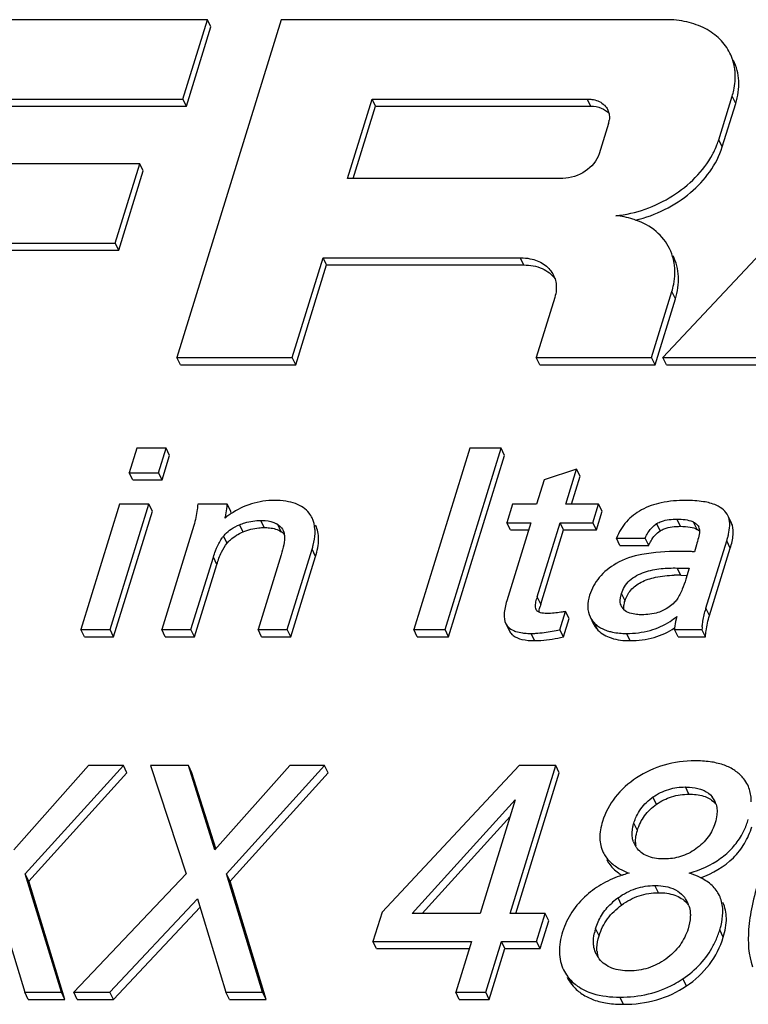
# Model space of a CAD drawing. Header units: millimetres. Extents: x 0 to 594, y 0 to 420.
# Tile 48 of 104: x 199 to 204.67, y 148.47 to 156.12. Entities that reach past the tile are written whole.
import ezdxf

# ---------------------------------------------------------------- set-up
doc = ezdxf.new("R2010")
doc.units = ezdxf.units.MM
doc.header["$LTSCALE"] = 32.67
doc.layers.get('0').update_dxf_attribs({"linetype": 'CONTINUOUS'})

msp = doc.modelspace()

# ---------------------------------------------------------------- linework, layer by layer
at = {"color": 7, "linetype": 'CONTINUOUS'}
for p, q in [((200.45639, 156.12432), (197.55787, 156.12432)), ((201.03127, 156.12432), (200.21968, 153.49801)), ((200.26581, 155.50759), (200.45639, 156.12432)), ((200.48385, 156.06838), (200.45639, 156.12432)), ((204.02431, 156.12432), (201.03127, 156.12432)), ((206.45964, 156.12432), (204.00114, 153.49801)), ((200.29326, 155.45165), (200.48385, 156.06838)), ((197.9008, 155.50759), (200.26581, 155.50759)), ((200.29326, 155.45165), (200.26581, 155.50759)), ((201.54737, 154.89086), (201.73795, 155.50759)), ((201.7654, 155.45165), (201.73795, 155.50759)), ((201.73795, 155.50759), (203.41212, 155.50759)), ((204.4355, 155.19143), (204.53995, 155.52945)), ((197.92825, 155.45165), (200.29326, 155.45165)), ((201.59211, 154.89086), (201.7654, 155.45165)), ((201.7654, 155.45165), (203.43957, 155.45165)), ((204.46295, 155.13549), (204.56741, 155.4735)), ((203.57712, 155.31724), (203.50418, 155.08121)), ((199.93087, 155.00443), (197.74531, 155.00443)), ((199.74029, 154.3877), (199.93087, 155.00443)), ((199.76774, 154.33175), (199.95833, 154.94848)), ((199.95833, 154.94848), (199.93087, 155.00443)), ((203.22154, 154.89086), (201.54737, 154.89086)), ((197.55473, 154.3877), (199.74029, 154.3877)), ((197.58218, 154.33175), (199.76774, 154.33175)), ((199.76774, 154.33175), (199.74029, 154.3877)), ((201.11694, 153.49801), (201.35653, 154.27331)), ((201.38398, 154.21737), (201.35653, 154.27331)), ((201.35653, 154.27331), (202.89077, 154.27331)), ((201.14439, 153.44206), (201.38398, 154.21737)), ((201.38398, 154.21737), (202.91823, 154.21737)), ((203.15892, 153.96396), (203.01493, 153.49801)), ((203.91219, 153.49801), (204.07033, 154.00976)), ((203.93964, 153.44206), (204.09779, 153.95381)), ((200.24713, 153.44206), (200.21968, 153.49801)), ((200.21968, 153.49801), (201.11694, 153.49801)), ((201.14439, 153.44206), (201.11694, 153.49801)), ((203.04238, 153.44206), (203.01493, 153.49801)), ((203.01493, 153.49801), (203.91219, 153.49801)), ((203.93964, 153.44206), (203.91219, 153.49801)), ((204.02859, 153.44206), (204.00114, 153.49801)), ((204.00114, 153.49801), (205.03025, 153.49801)), ((200.24713, 153.44206), (201.14439, 153.44206)), ((203.04238, 153.44206), (203.93964, 153.44206)), ((204.02859, 153.44206), (205.0577, 153.44206)), ((199.90826, 152.79301), (199.84909, 152.60154)), ((200.1357, 152.79301), (199.90826, 152.79301)), ((200.07653, 152.60154), (200.1357, 152.79301)), ((200.10399, 152.5456), (200.16315, 152.73707)), ((200.16315, 152.73707), (200.1357, 152.79301)), ((202.49788, 152.79301), (202.06216, 151.38302)), ((202.30576, 151.38302), (202.74148, 152.79301)), ((202.33322, 151.32708), (202.76894, 152.73707)), ((202.74148, 152.79301), (202.49788, 152.79301)), ((202.76894, 152.73707), (202.74148, 152.79301)), ((199.87654, 152.5456), (199.84909, 152.60154)), ((199.84909, 152.60154), (200.07653, 152.60154)), ((200.10399, 152.5456), (200.07653, 152.60154)), ((203.32957, 152.63002), (203.07603, 152.54558)), ((203.24552, 152.35804), (203.32957, 152.63002)), ((203.29026, 152.35804), (203.35702, 152.57407)), ((203.35702, 152.57407), (203.32957, 152.63002)), ((199.87654, 152.5456), (200.10399, 152.5456)), ((203.07603, 152.54558), (203.01808, 152.35804)), ((199.77384, 152.35804), (199.47254, 151.38302)), ((199.69998, 151.38302), (200.00128, 152.35804)), ((200.00128, 152.35804), (199.77384, 152.35804)), ((200.02874, 152.30209), (200.00128, 152.35804)), ((200.61088, 152.35804), (200.38228, 152.35804)), ((200.63833, 152.30209), (200.61088, 152.35804)), ((202.83104, 152.35804), (202.78644, 152.2137)), ((203.01808, 152.35804), (202.83104, 152.35804)), ((203.50067, 152.35804), (203.24552, 152.35804)), ((203.45607, 152.2137), (203.50067, 152.35804)), ((203.52813, 152.30209), (203.50067, 152.35804)), ((199.72743, 151.32708), (200.02874, 152.30209)), ((203.48352, 152.15775), (203.52813, 152.30209)), ((204.53403, 152.21226), (204.50657, 152.2682)), ((200.35148, 152.19112), (200.10176, 151.38302)), ((202.97347, 152.2137), (202.78565, 151.60591)), ((202.81389, 152.15775), (202.78644, 152.2137)), ((202.78644, 152.2137), (202.97347, 152.2137)), ((203.0225, 151.63635), (203.20092, 152.2137)), ((203.22837, 152.15775), (203.20092, 152.2137)), ((203.20092, 152.2137), (203.45607, 152.2137)), ((203.48352, 152.15775), (203.45607, 152.2137)), ((202.81389, 152.15775), (202.95619, 152.15775)), ((203.04996, 151.5804), (203.22837, 152.15775)), ((203.22837, 152.15775), (203.48352, 152.15775)), ((203.66672, 152.03698), (203.63926, 152.09293)), ((203.63926, 152.09293), (203.86324, 152.09293)), ((203.66672, 152.03698), (203.8907, 152.03698)), ((203.8907, 152.03698), (203.86324, 152.09293)), ((204.26164, 152.04089), (204.24525, 151.98786)), ((204.33561, 151.54798), (204.49764, 152.07231)), ((201.03068, 151.9643), (200.85105, 151.38302)), ((201.07849, 151.38302), (201.27117, 152.00652)), ((204.36306, 151.49204), (204.52509, 152.01636)), ((200.3292, 151.38302), (200.50306, 151.94564)), ((200.35666, 151.32708), (200.53052, 151.8897)), ((201.10595, 151.32708), (201.29862, 151.95058)), ((204.11144, 151.8612), (204.2055, 151.85924)), ((204.13889, 151.80526), (204.1885, 151.80422)), ((204.2055, 151.85924), (204.17941, 151.7748)), ((203.01589, 151.53478), (203.01416, 151.53762)), ((203.19876, 151.38106), (203.24276, 151.52343)), ((203.27021, 151.46749), (203.24276, 151.52343)), ((202.77864, 151.42818), (202.8061, 151.37223)), ((203.22622, 151.32511), (203.27021, 151.46749)), ((203.43447, 151.4811), (203.46192, 151.42516)), ((199.49999, 151.32708), (199.47254, 151.38302)), ((199.47254, 151.38302), (199.69998, 151.38302)), ((199.72743, 151.32708), (199.69998, 151.38302)), ((200.12921, 151.32708), (200.10176, 151.38302)), ((200.10176, 151.38302), (200.3292, 151.38302)), ((200.35666, 151.32708), (200.3292, 151.38302)), ((200.8785, 151.32708), (200.85105, 151.38302)), ((200.85105, 151.38302), (201.07849, 151.38302)), ((201.10595, 151.32708), (201.07849, 151.38302)), ((202.08961, 151.32708), (202.06216, 151.38302)), ((202.06216, 151.38302), (202.30576, 151.38302)), ((202.33322, 151.32708), (202.30576, 151.38302)), ((203.22622, 151.32511), (203.19876, 151.38106)), ((204.11812, 151.32708), (204.09067, 151.38302)), ((204.09067, 151.38302), (204.30426, 151.38302)), ((204.33171, 151.32708), (204.30426, 151.38302)), ((199.49999, 151.32708), (199.72743, 151.32708)), ((200.12921, 151.32708), (200.35666, 151.32708)), ((200.8785, 151.32708), (201.10595, 151.32708)), ((202.08961, 151.32708), (202.33322, 151.32708)), ((204.11812, 151.32708), (204.33171, 151.32708)), ((199.53239, 150.32553), (198.94996, 149.67135)), ((199.04036, 149.48356), (199.80349, 150.32553)), ((199.80349, 150.32553), (199.53239, 150.32553)), ((199.83095, 150.26959), (199.80349, 150.32553)), ((200.01448, 150.32553), (200.29159, 149.48356)), ((200.30889, 150.32553), (200.01448, 150.32553)), ((200.51522, 149.67135), (200.30889, 150.32553)), ((200.33634, 150.26959), (200.30889, 150.32553)), ((201.09765, 150.32553), (200.51522, 149.67135)), ((200.60562, 149.48356), (201.36875, 150.32553)), ((201.36875, 150.32553), (201.09765, 150.32553)), ((201.39621, 150.26959), (201.36875, 150.32553)), ((202.88126, 150.32553), (201.81535, 149.18654)), ((202.81132, 149.17427), (203.16708, 150.32553)), ((203.16708, 150.32553), (202.88126, 150.32553)), ((203.19454, 150.26959), (203.16708, 150.32553)), ((199.06782, 149.42762), (199.83095, 150.26959)), ((200.52246, 149.67949), (200.33634, 150.26959)), ((200.63307, 149.42762), (201.39621, 150.26959)), ((202.85606, 149.17427), (203.19454, 150.26959)), ((202.05077, 149.17427), (202.85171, 150.0592)), ((202.85171, 150.0592), (202.57824, 149.17427)), ((202.12886, 149.17427), (202.81122, 149.92819)), ((199.32141, 148.56305), (199.04036, 149.48356)), ((199.06782, 149.42762), (199.04036, 149.48356)), ((200.29159, 149.48356), (199.41709, 148.56305)), ((200.88666, 148.56305), (200.60562, 149.48356)), ((200.63307, 149.42762), (200.60562, 149.48356)), ((199.34886, 148.5071), (199.06782, 149.42762)), ((200.91412, 148.5071), (200.63307, 149.42762)), ((198.81483, 149.28964), (199.03559, 148.56305)), ((199.698, 148.56305), (200.38009, 149.28964)), ((200.38009, 149.28964), (200.60085, 148.56305)), ((199.72545, 148.5071), (200.39965, 149.22528)), ((201.81535, 149.18654), (201.74481, 148.95826)), ((202.57824, 149.17427), (202.05077, 149.17427)), ((203.08487, 149.17427), (202.81132, 149.17427)), ((203.01811, 148.95826), (203.08487, 149.17427)), ((203.11232, 149.11833), (203.08487, 149.17427)), ((203.04557, 148.90231), (203.11232, 149.11833)), ((201.77226, 148.90231), (201.74481, 148.95826)), ((201.74481, 148.95826), (202.51149, 148.95826)), ((201.77226, 148.90231), (202.4942, 148.90231)), ((202.51149, 148.95826), (202.38936, 148.56305)), ((202.62243, 148.56305), (202.74456, 148.95826)), ((202.64989, 148.5071), (202.77202, 148.90231)), ((202.77202, 148.90231), (202.74456, 148.95826)), ((202.74456, 148.95826), (203.01811, 148.95826)), ((202.77202, 148.90231), (203.04557, 148.90231)), ((203.04557, 148.90231), (203.01811, 148.95826)), ((199.06304, 148.5071), (199.03559, 148.56305)), ((199.03559, 148.56305), (199.32141, 148.56305)), ((199.34886, 148.5071), (199.32141, 148.56305)), ((199.44454, 148.5071), (199.41709, 148.56305)), ((199.41709, 148.56305), (199.698, 148.56305)), ((199.72545, 148.5071), (199.698, 148.56305)), ((200.6283, 148.5071), (200.60085, 148.56305)), ((200.60085, 148.56305), (200.88666, 148.56305)), ((200.91412, 148.5071), (200.88666, 148.56305)), ((202.41682, 148.5071), (202.38936, 148.56305)), ((202.38936, 148.56305), (202.62243, 148.56305)), ((202.64989, 148.5071), (202.62243, 148.56305)), ((199.06304, 148.5071), (199.34886, 148.5071)), ((199.44454, 148.5071), (199.72545, 148.5071)), ((200.6283, 148.5071), (200.91412, 148.5071)), ((202.41682, 148.5071), (202.64989, 148.5071))]:
    msp.add_line(p, q, dxfattribs=at)
at = {"color": 9, "linetype": 'CONTINUOUS'}
for p, q in [((203.43957, 155.45165), (203.41212, 155.50759)), ((204.56741, 155.4735), (204.53995, 155.52945)), ((204.46295, 155.13549), (204.4355, 155.19143)), ((202.91823, 154.21737), (202.89077, 154.27331)), ((204.09779, 153.95381), (204.07033, 154.00976)), ((200.73434, 152.14204), (200.70689, 152.19799)), ((200.89937, 152.17543), (200.87191, 152.23137)), ((201.03129, 152.14367), (201.00384, 152.19962)), ((203.97985, 152.1499), (203.9524, 152.20584)), ((204.1374, 152.18525), (204.10995, 152.24119)), ((204.26731, 152.16147), (204.23985, 152.21742)), ((204.54161, 152.1931), (204.51415, 152.24905)), ((200.61005, 152.05367), (200.5826, 152.10962)), ((204.52509, 152.01636), (204.49764, 152.07231)), ((201.29862, 151.95058), (201.27117, 152.00652)), ((200.53052, 151.8897), (200.50306, 151.94564)), ((204.13889, 151.80526), (204.11144, 151.8612)), ((203.70584, 151.60692), (203.67839, 151.66286)), ((203.04996, 151.5804), (203.0225, 151.63635)), ((204.36306, 151.49204), (204.33561, 151.54798)), ((203.49545, 151.37814), (203.46799, 151.43408)), ((202.81568, 151.35653), (202.78822, 151.41248)), ((203.00268, 151.29664), (202.97522, 151.35258)), ((203.74504, 151.29664), (203.71759, 151.35258)), ((204.20282, 150.10267), (204.17536, 150.15861)), ((203.95038, 150.02412), (203.92292, 150.08006)), ((204.41114, 150.02657), (204.40024, 150.04879)), ((203.80193, 149.8216), (203.77447, 149.87755)), ((203.96614, 149.3368), (203.93869, 149.39274)), ((203.67895, 149.24106), (203.6515, 149.29701)), ((203.5044, 149.00173), (203.47695, 149.05767)), ((204.47046, 148.99191), (204.443, 149.04785)), ((203.30207, 148.61077), (203.27461, 148.66671)), ((204.1836, 148.61143), (204.15614, 148.66737)), ((203.69308, 148.46905), (203.66563, 148.525))]:
    msp.add_line(p, q, dxfattribs=at)
at = {"color": 7, "linetype": 'CONTINUOUS'}
for centre, radius, start, end in [((203.45598, 155.36775), 0.12857, 12.306863, 26.092076), ((203.41205, 155.36846), 0.17283, 342.762513, 351.452957), ((203.86562, 155.36785), 0.59656, 338.693566, 342.798707), ((203.56261, 153.89433), 0.70994, 78.867691, 84.164585), ((202.96348, 154.04658), 0.20742, 17.382635, 26.133277), ((201.0204, 151.7217), 0.67842, 125.759578, 128.852046), ((201.00625, 151.74113), 0.65439, 124.316163, 125.748392), ((200.38868, 152.30108), 0.24965, 358.057339, 0.232059), ((201.09026, 152.1615), 0.202, 26.16815, 38.535076), ((204.38953, 152.2108), 0.13036, 17.058629, 26.122405), ((200.92956, 152.09238), 0.13045, 55.291503, 60.220417), ((204.0484, 152.05394), 0.1797, 122.292604, 124.84692), ((204.18144, 152.11281), 0.11981, 60.820386, 65.577162), ((204.3856, 152.20979), 0.13441, 11.440675, 16.981624), ((204.41698, 152.15486), 0.13036, 17.058629, 26.122405), ((200.94913, 152.10623), 0.10754, 8.854096, 11.567934), ((200.94744, 152.10597), 0.10925, 6.045873, 8.8533), ((204.22769, 152.15487), 0.05742, 9.123181, 26.047457), ((204.22816, 152.15501), 0.05692, 5.708427, 9.052804), ((200.77692, 151.94751), 0.25306, 140.164135, 143.490755), ((203.81418, 152.28403), 0.7155, 342.787729, 345.076614), ((204.11476, 150.69661), 1.10891, 88.752842, 91.35294), ((203.4516, 151.50317), 0.44929, 162.756605, 165.101399), ((203.47659, 151.44812), 0.44668, 162.773076, 165.13128), ((203.75675, 151.60083), 0.08717, 206.237715, 208.694349), ((203.75837, 151.60185), 0.08908, 208.773824, 224.084639), ((203.76272, 151.60606), 0.09513, 224.080622, 226.366093), ((204.98195, 151.34829), 0.67648, 162.831512, 164.18118), ((203.62228, 151.58441), 0.21541, 224.255177, 230.546044), ((203.75546, 151.90281), 0.54681, 303.405393, 310.196182), ((202.84801, 153.00001), 1.65651, 280.130161, 282.224667), ((204.55131, 151.35216), 0.46167, 174.803839, 176.166983), ((205.22722, 151.30137), 0.92657, 173.611144, 174.94429), ((204.17015, 149.72714), 0.4309, 125.012066, 126.526927), ((204.25284, 149.9762), 0.16859, 26.216307, 39.093232), ((204.25425, 149.97714), 0.16692, 15.41429, 26.14009), ((204.28068, 149.92056), 0.16811, 39.095235, 46.074614), ((204.05306, 150.0947), 0.64061, 338.996013, 342.848005), ((203.9309, 149.78931), 0.16968, 199.332792, 206.207186), ((203.93892, 149.79333), 0.17866, 206.224952, 213.433837), ((203.94537, 149.79748), 0.18632, 213.407621, 216.149969), ((203.95011, 149.80097), 0.19221, 216.157147, 220.092707), ((203.88927, 149.81933), 0.4041, 234.423878, 239.306312), ((203.96345, 148.60929), 0.90769, 107.368856, 107.974451), ((203.97376, 148.57548), 0.94302, 104.499465, 107.353943), ((203.96591, 148.86576), 0.53367, 127.459647, 133.331657), ((203.98229, 148.84508), 0.56005, 126.202249, 127.502583), ((203.9987, 149.16928), 0.21502, 26.175984, 36.849939), ((204.02912, 149.11565), 0.21127, 36.828385, 42.470474), ((204.00155, 149.17081), 0.21179, 17.527285, 26.143155), ((203.88659, 148.93047), 0.42893, 162.7498, 167.466031), ((203.77175, 149.25215), 0.70155, 332.225591, 339.517839), ((203.73094, 149.26772), 0.74524, 339.494554, 342.840838), ((203.66556, 148.95058), 0.20545, 206.183695, 211.967105), ((203.71201, 148.89756), 0.22448, 184.789209, 191.258372), ((203.66915, 148.95279), 0.20966, 211.959657, 214.752979), ((203.69624, 148.89454), 0.20843, 191.290471, 197.068281), ((203.67223, 148.95495), 0.21342, 214.75719, 218.641034), ((203.53689, 148.89531), 0.34791, 217.193634, 221.074889), ((203.53987, 148.89788), 0.35185, 221.07123, 230.974588), ((203.69032, 149.36045), 0.83508, 303.43101, 303.905236), ((203.69752, 149.3493), 0.82181, 298.318796, 303.440514)]:
    msp.add_arc(centre, radius, start, end, dxfattribs=at)
for points, knots in [([(204.52224, 155.864), (204.50257, 155.90408), (204.44755, 155.97971), (204.32993, 156.06314), (204.18472, 156.11381), (204.07898, 156.12432), (204.02431, 156.12432)], [0, 0, 0, 0, 0.226861, 0.4649939, 0.7221619, 1, 1, 1, 1]), ([(204.56253, 155.71327), (204.56156, 155.72652), (204.55543, 155.77837), (204.53938, 155.82908), (204.52224, 155.864)], [0, 0, 0, 0, 0.2545763, 1, 1, 1, 1]), ([(204.56741, 155.4735), (204.58478, 155.52972), (204.60213, 155.64483), (204.57388, 155.75878), (204.54969, 155.80806)], [0, 0, 0, 0, 0.5173561, 1, 1, 1, 1]), ([(204.53995, 155.52945), (204.54469, 155.54478), (204.56048, 155.60466), (204.56585, 155.66751), (204.56253, 155.71327)], [0, 0, 0, 0, 0.2590634, 1, 1, 1, 1]), ([(203.41212, 155.50759), (203.42402, 155.50759), (203.46772, 155.50469), (203.51157, 155.48843), (203.53632, 155.46816)], [0, 0, 0, 0, 0.2711698, 1, 1, 1, 1]), ([(203.43957, 155.45165), (203.46726, 155.45165), (203.52004, 155.44368), (203.56549, 155.41364), (203.58131, 155.39508)], [0, 0, 0, 0, 0.5316359, 1, 1, 1, 1]), ([(203.53632, 155.46816), (203.54004, 155.46512), (203.554, 155.4525), (203.56527, 155.43686), (203.57144, 155.42429)], [0, 0, 0, 0, 0.2555413, 1, 1, 1, 1]), ([(203.58159, 155.39515), (203.5825, 155.39097), (203.58539, 155.37367), (203.58491, 155.35587), (203.58296, 155.34277)], [0, 0, 0, 0, 0.244207, 1, 1, 1, 1]), ([(203.78802, 154.56563), (203.86614, 154.58407), (204.01846, 154.64031), (204.27421, 154.80682), (204.42031, 154.9975), (204.46295, 155.13549)], [0, 0, 0, 0, 0.2633879, 0.5260874, 1, 1, 1, 1]), ([(204.38656, 155.07611), (204.3899, 155.08227), (204.40266, 155.10671), (204.41394, 155.13192), (204.42141, 155.15109)], [0, 0, 0, 0, 0.25409, 1, 1, 1, 1]), ([(203.50418, 155.08121), (203.48725, 155.02642), (203.40206, 154.92995), (203.28292, 154.89086), (203.22154, 154.89086)], [0, 0, 0, 0, 0.4830182, 1, 1, 1, 1]), ([(203.63479, 154.60059), (203.78978, 154.61557), (204.08743, 154.72166), (204.31563, 154.94501), (204.38656, 155.07611)], [0, 0, 0, 0, 0.5109098, 1, 1, 1, 1]), ([(203.78848, 154.56678), (203.78137, 154.56929), (203.75224, 154.57895), (203.72239, 154.58643), (203.69969, 154.59091)], [0, 0, 0, 0, 0.2457844, 1, 1, 1, 1]), ([(204.05261, 154.34431), (204.02769, 154.39505), (203.95182, 154.48973), (203.84584, 154.54653), (203.78848, 154.56678)], [0, 0, 0, 0, 0.4816802, 1, 1, 1, 1]), ([(204.08794, 154.23454), (204.0863, 154.24412), (204.0785, 154.28185), (204.06531, 154.31847), (204.05261, 154.34431)], [0, 0, 0, 0, 0.2525192, 1, 1, 1, 1]), ([(202.89077, 154.27331), (202.89869, 154.27331), (202.92955, 154.27243), (202.96033, 154.26801), (202.9826, 154.2625)], [0, 0, 0, 0, 0.2566918, 1, 1, 1, 1]), ([(202.9826, 154.2625), (203.01877, 154.25355), (203.08619, 154.22471), (203.13475, 154.16839), (203.1497, 154.13794)], [0, 0, 0, 0, 0.5233948, 1, 1, 1, 1]), ([(204.09779, 153.95381), (204.11516, 154.01004), (204.13252, 154.12514), (204.10427, 154.2391), (204.08007, 154.28837)], [0, 0, 0, 0, 0.5174079, 1, 1, 1, 1]), ([(202.91823, 154.21737), (202.96705, 154.21737), (203.06015, 154.20232), (203.13719, 154.14373), (203.16145, 154.1087)], [0, 0, 0, 0, 0.533946, 1, 1, 1, 1]), ([(204.07033, 154.00976), (204.07616, 154.02862), (204.09477, 154.10181), (204.09734, 154.17954), (204.08794, 154.23454)], [0, 0, 0, 0, 0.2613356, 1, 1, 1, 1]), ([(203.16143, 154.10854), (203.16622, 154.09325), (203.17025, 154.07187), (203.17117, 154.05038), (203.17122, 154.0449)], [0, 0, 0, 0, 0.7452806, 1, 1, 1, 1]), ([(203.17122, 154.0449), (203.17128, 154.03824), (203.17038, 154.01088), (203.16503, 153.98373), (203.15892, 153.96396)], [0, 0, 0, 0, 0.2436306, 1, 1, 1, 1]), ([(200.38228, 152.35804), (200.38075, 152.34419), (200.37382, 152.28804), (200.36408, 152.23189), (200.35148, 152.19112)], [0, 0, 0, 0, 0.2461333, 1, 1, 1, 1]), ([(200.97989, 152.38651), (200.91908, 152.38651), (200.79729, 152.36972), (200.68691, 152.31545), (200.63733, 152.28161)], [0, 0, 0, 0, 0.5032312, 1, 1, 1, 1]), ([(201.24827, 152.28734), (201.23513, 152.30384), (201.20264, 152.33403), (201.1402, 152.36523), (201.06438, 152.38324), (201.00934, 152.38651), (200.97989, 152.38651)], [0, 0, 0, 0, 0.214091, 0.4427141, 0.7010127, 1, 1, 1, 1]), ([(204.1791, 152.38651), (204.11494, 152.38651), (203.99571, 152.37732), (203.8341, 152.32338), (203.70981, 152.22703), (203.65801, 152.13937), (203.63926, 152.09293)], [0, 0, 0, 0, 0.2942311, 0.5441511, 0.7703633, 1, 1, 1, 1]), ([(204.41545, 152.3488), (204.38432, 152.36338), (204.30514, 152.38254), (204.22493, 152.38651), (204.1791, 152.38651)], [0, 0, 0, 0, 0.4285517, 1, 1, 1, 1]), ([(204.50657, 152.2682), (204.49828, 152.2851), (204.47158, 152.31802), (204.43567, 152.33933), (204.41545, 152.3488)], [0, 0, 0, 0, 0.457366, 1, 1, 1, 1]), ([(200.59482, 152.25003), (200.59687, 152.25809), (200.60377, 152.28722), (200.60874, 152.31689), (200.61022, 152.33847)], [0, 0, 0, 0, 0.2777764, 1, 1, 1, 1]), ([(200.70689, 152.19799), (200.72028, 152.20358), (200.77328, 152.22278), (200.83009, 152.23137), (200.87191, 152.23137)], [0, 0, 0, 0, 0.2575977, 1, 1, 1, 1]), ([(200.87191, 152.23137), (200.88305, 152.23137), (200.92476, 152.22988), (200.96764, 152.22091), (200.99435, 152.2056)], [0, 0, 0, 0, 0.2656106, 1, 1, 1, 1]), ([(201.00384, 152.19962), (201.00832, 152.1965), (201.02512, 152.18365), (201.0391, 152.16673), (201.04603, 152.15262)], [0, 0, 0, 0, 0.25774, 1, 1, 1, 1]), ([(201.29421, 152.12988), (201.29466, 152.14102), (201.29438, 152.18215), (201.28478, 152.22363), (201.27155, 152.25058)], [0, 0, 0, 0, 0.2708964, 1, 1, 1, 1]), ([(201.29862, 151.95058), (201.31224, 151.99465), (201.33004, 152.07673), (201.31517, 152.1617), (201.29901, 152.19463)], [0, 0, 0, 0, 0.5569826, 1, 1, 1, 1]), ([(203.89047, 152.14396), (203.89405, 152.1493), (203.90966, 152.17089), (203.92913, 152.18986), (203.94573, 152.20141)], [0, 0, 0, 0, 0.2413711, 1, 1, 1, 1]), ([(203.9524, 152.20584), (203.96429, 152.21336), (204.01407, 152.23632), (204.06971, 152.24119), (204.10995, 152.24119)], [0, 0, 0, 0, 0.2590292, 1, 1, 1, 1]), ([(204.10995, 152.24119), (204.13117, 152.24119), (204.17217, 152.23925), (204.21292, 152.23013), (204.23098, 152.2219)], [0, 0, 0, 0, 0.5167922, 1, 1, 1, 1]), ([(204.23985, 152.21742), (204.244, 152.21509), (204.25947, 152.20561), (204.27335, 152.19218), (204.27927, 152.18008)], [0, 0, 0, 0, 0.2609379, 1, 1, 1, 1]), ([(204.50555, 152.09977), (204.5077, 152.10787), (204.51487, 152.13716), (204.51963, 152.16716), (204.52054, 152.18893)], [0, 0, 0, 0, 0.2778384, 1, 1, 1, 1]), ([(204.52054, 152.18893), (204.52072, 152.19321), (204.52101, 152.2091), (204.51966, 152.22508), (204.51734, 152.23645)], [0, 0, 0, 0, 0.2698545, 1, 1, 1, 1]), ([(204.52509, 152.01636), (204.53532, 152.04947), (204.54981, 152.10752), (204.54897, 152.1691), (204.54161, 152.1931)], [0, 0, 0, 0, 0.5799077, 1, 1, 1, 1]), ([(200.5826, 152.10962), (200.5868, 152.11465), (200.60477, 152.13465), (200.62563, 152.15201), (200.64243, 152.16344)], [0, 0, 0, 0, 0.2439052, 1, 1, 1, 1]), ([(200.61005, 152.05367), (200.61788, 152.06305), (200.65327, 152.10013), (200.69844, 152.12704), (200.73434, 152.14204)], [0, 0, 0, 0, 0.2389035, 1, 1, 1, 1]), ([(200.73434, 152.14204), (200.77312, 152.15825), (200.82875, 152.1726), (200.88506, 152.17543), (200.89937, 152.17543)], [0, 0, 0, 0, 0.7460193, 1, 1, 1, 1]), ([(200.89937, 152.17543), (200.91296, 152.17543), (200.95821, 152.17349), (201.00502, 152.1619), (201.03129, 152.14367)], [0, 0, 0, 0, 0.2982396, 1, 1, 1, 1]), ([(201.05608, 152.11747), (201.05875, 152.09227), (201.0518, 152.03979), (201.03854, 151.98973), (201.03068, 151.9643)], [0, 0, 0, 0, 0.487761, 1, 1, 1, 1]), ([(201.03129, 152.14367), (201.03356, 152.1421), (201.04215, 152.13582), (201.0501, 152.12865), (201.05543, 152.12285)], [0, 0, 0, 0, 0.2595554, 1, 1, 1, 1]), ([(201.27117, 152.00652), (201.27454, 152.01744), (201.28591, 152.05774), (201.293, 152.09944), (201.29421, 152.12988)], [0, 0, 0, 0, 0.2728278, 1, 1, 1, 1]), ([(203.86324, 152.09293), (203.86508, 152.09727), (203.87292, 152.11489), (203.88235, 152.13184), (203.89047, 152.14396)], [0, 0, 0, 0, 0.2442436, 1, 1, 1, 1]), ([(203.8907, 152.03698), (203.89589, 152.04928), (203.91702, 152.09266), (203.95026, 152.1312), (203.97985, 152.1499)], [0, 0, 0, 0, 0.2759705, 1, 1, 1, 1]), ([(203.97985, 152.1499), (203.98956, 152.15603), (204.0386, 152.18008), (204.09463, 152.18525), (204.1374, 152.18525)], [0, 0, 0, 0, 0.2116002, 1, 1, 1, 1]), ([(204.1374, 152.18525), (204.16279, 152.18525), (204.20712, 152.18288), (204.25078, 152.17073), (204.26731, 152.16147)], [0, 0, 0, 0, 0.5726648, 1, 1, 1, 1]), ([(204.28518, 152.14957), (204.28474, 152.13132), (204.27721, 152.09459), (204.26721, 152.05892), (204.26164, 152.04089)], [0, 0, 0, 0, 0.4917154, 1, 1, 1, 1]), ([(204.26731, 152.16147), (204.26895, 152.16055), (204.27514, 152.15695), (204.28108, 152.1529), (204.28521, 152.14963)], [0, 0, 0, 0, 0.2638067, 1, 1, 1, 1]), ([(200.51987, 151.99474), (200.52323, 152.00356), (200.53779, 152.03955), (200.556, 152.07442), (200.57352, 152.09807)], [0, 0, 0, 0, 0.2427408, 1, 1, 1, 1]), ([(200.53052, 151.8897), (200.54052, 151.92206), (200.56143, 151.97954), (200.59265, 152.03283), (200.61005, 152.05367)], [0, 0, 0, 0, 0.5550319, 1, 1, 1, 1]), ([(204.12463, 151.98983), (204.0287, 151.98983), (203.86144, 151.98062), (203.69732, 151.93191), (203.636, 151.89557)], [0, 0, 0, 0, 0.5737164, 1, 1, 1, 1]), ([(204.24525, 151.98786), (204.23544, 151.98811), (204.19524, 151.98912), (204.15503, 151.98983), (204.12463, 151.98983)], [0, 0, 0, 0, 0.2440645, 1, 1, 1, 1]), ([(203.636, 151.89557), (203.58724, 151.86666), (203.50004, 151.79787), (203.44616, 151.69967), (203.43084, 151.6501)], [0, 0, 0, 0, 0.5220581, 1, 1, 1, 1]), ([(203.67839, 151.66286), (203.68405, 151.68118), (203.70061, 151.71822), (203.75549, 151.78385), (203.85559, 151.83549), (203.98382, 151.85947), (204.06959, 151.86208), (204.11144, 151.8612)], [0, 0, 0, 0, 0.1128186, 0.2356882, 0.4968305, 0.7537033, 1, 1, 1, 1]), ([(203.70584, 151.60692), (203.71505, 151.63672), (203.74737, 151.6953), (203.83352, 151.7584), (203.95099, 151.79589), (204.03974, 151.80404), (204.08858, 151.80521)], [0, 0, 0, 0, 0.2037416, 0.4215138, 0.681011, 1, 1, 1, 1]), ([(204.17941, 151.7748), (204.17118, 151.74817), (204.1525, 151.69432), (204.12731, 151.64245), (204.11038, 151.61868)], [0, 0, 0, 0, 0.4884645, 1, 1, 1, 1]), ([(202.78565, 151.60591), (202.7753, 151.57242), (202.76101, 151.51365), (202.76754, 151.4508), (202.77864, 151.42818)], [0, 0, 0, 0, 0.5818417, 1, 1, 1, 1]), ([(203.01429, 151.53769), (203.00846, 151.54951), (203.00816, 151.57862), (203.01379, 151.605), (203.01741, 151.61868)], [0, 0, 0, 0, 0.4823058, 1, 1, 1, 1]), ([(203.43084, 151.6501), (203.42169, 151.62048), (203.41039, 151.56307), (203.42284, 151.50481), (203.43447, 151.4811)], [0, 0, 0, 0, 0.5400449, 1, 1, 1, 1]), ([(203.67857, 151.56229), (203.67563, 151.56825), (203.6664, 151.59442), (203.6687, 151.62323), (203.67323, 151.64358)], [0, 0, 0, 0, 0.2415311, 1, 1, 1, 1]), ([(204.11038, 151.61868), (204.10398, 151.60968), (204.07443, 151.57426), (204.03516, 151.54804), (204.00402, 151.53227)], [0, 0, 0, 0, 0.2403643, 1, 1, 1, 1]), ([(203.10052, 151.50772), (203.09488, 151.50772), (203.07339, 151.50827), (203.05129, 151.51117), (203.03676, 151.5177)], [0, 0, 0, 0, 0.2615141, 1, 1, 1, 1]), ([(203.03679, 151.51778), (203.03701, 151.52113), (203.03854, 151.5363), (203.04184, 151.55125), (203.04488, 151.56274)], [0, 0, 0, 0, 0.2201236, 1, 1, 1, 1]), ([(203.24276, 151.52343), (203.23084, 151.52115), (203.18384, 151.51293), (203.13611, 151.50772), (203.10052, 151.50772)], [0, 0, 0, 0, 0.2543019, 1, 1, 1, 1]), ([(203.69715, 151.53726), (203.69685, 151.53983), (203.69597, 151.55069), (203.69655, 151.56164), (203.69758, 151.56987)], [0, 0, 0, 0, 0.2378595, 1, 1, 1, 1]), ([(203.83523, 151.4979), (203.82205, 151.4979), (203.77432, 151.49967), (203.72253, 151.51293), (203.69708, 151.53721)], [0, 0, 0, 0, 0.272578, 1, 1, 1, 1]), ([(204.00402, 151.53227), (203.99068, 151.52551), (203.93686, 151.5038), (203.87804, 151.4979), (203.83523, 151.4979)], [0, 0, 0, 0, 0.2588503, 1, 1, 1, 1]), ([(204.30641, 151.40447), (204.3076, 151.41512), (204.31322, 151.45831), (204.32213, 151.50111), (204.33108, 151.5327)], [0, 0, 0, 0, 0.2460208, 1, 1, 1, 1]), ([(203.43447, 151.4811), (203.43655, 151.47686), (203.44577, 151.45989), (203.45783, 151.44452), (203.46799, 151.43408)], [0, 0, 0, 0, 0.2451346, 1, 1, 1, 1]), ([(203.46192, 151.42516), (203.46401, 151.42091), (203.47322, 151.40394), (203.48528, 151.38857), (203.49545, 151.37814)], [0, 0, 0, 0, 0.2451346, 1, 1, 1, 1]), ([(203.71759, 151.35258), (203.7791, 151.35258), (203.89851, 151.36586), (204.00891, 151.41498), (204.05651, 151.44634)], [0, 0, 0, 0, 0.5190261, 1, 1, 1, 1]), ([(204.10837, 151.48514), (204.10628, 151.47753), (204.09868, 151.44755), (204.09362, 151.41691), (204.09154, 151.39397)], [0, 0, 0, 0, 0.2552108, 1, 1, 1, 1]), ([(204.33171, 151.32708), (204.33306, 151.34234), (204.33936, 151.39801), (204.35104, 151.45314), (204.36306, 151.49204)], [0, 0, 0, 0, 0.2733902, 1, 1, 1, 1]), ([(202.78822, 151.41248), (202.79122, 151.40847), (202.80554, 151.39222), (202.82467, 151.38076), (202.83991, 151.37425)], [0, 0, 0, 0, 0.2319058, 1, 1, 1, 1]), ([(202.83991, 151.37425), (202.8449, 151.37212), (202.8674, 151.3637), (202.89113, 151.35892), (202.90953, 151.35651)], [0, 0, 0, 0, 0.2261983, 1, 1, 1, 1]), ([(202.90953, 151.35651), (202.91461, 151.35584), (202.93643, 151.35342), (202.9584, 151.35258), (202.97522, 151.35258)], [0, 0, 0, 0, 0.2334147, 1, 1, 1, 1]), ([(202.97522, 151.35258), (202.98757, 151.35258), (203.04261, 151.35431), (203.09734, 151.36183), (203.13936, 151.36932)], [0, 0, 0, 0, 0.2244323, 1, 1, 1, 1]), ([(203.48539, 151.41808), (203.49489, 151.41026), (203.50858, 151.40081), (203.52308, 151.39285), (203.52683, 151.3909)], [0, 0, 0, 0, 0.7440058, 1, 1, 1, 1]), ([(203.49545, 151.37814), (203.52301, 151.34982), (203.60481, 151.30468), (203.69526, 151.29664), (203.74504, 151.29664)], [0, 0, 0, 0, 0.4425135, 1, 1, 1, 1]), ([(203.52683, 151.3909), (203.53072, 151.38889), (203.54699, 151.38097), (203.56403, 151.37468), (203.57717, 151.37071)], [0, 0, 0, 0, 0.2416201, 1, 1, 1, 1]), ([(203.57717, 151.37071), (203.58745, 151.36761), (203.63338, 151.3561), (203.68103, 151.35258), (203.71759, 151.35258)], [0, 0, 0, 0, 0.2270534, 1, 1, 1, 1]), ([(203.74504, 151.29664), (203.80817, 151.29664), (203.93083, 151.31064), (204.04359, 151.36266), (204.09189, 151.39572)], [0, 0, 0, 0, 0.5189445, 1, 1, 1, 1]), ([(202.83654, 151.33582), (202.85605, 151.32109), (202.91187, 151.30038), (202.96955, 151.29664), (203.00268, 151.29664)], [0, 0, 0, 0, 0.4245744, 1, 1, 1, 1]), ([(203.00268, 151.29664), (203.01904, 151.29664), (203.09424, 151.29977), (203.1687, 151.31272), (203.22622, 151.32511)], [0, 0, 0, 0, 0.2175907, 1, 1, 1, 1]), ([(204.24936, 150.36235), (204.16913, 150.36235), (204.00884, 150.34155), (203.86226, 150.27294), (203.79623, 150.2298)], [0, 0, 0, 0, 0.5042678, 1, 1, 1, 1]), ([(204.61668, 150.23802), (204.59771, 150.25897), (204.55156, 150.2969), (204.46576, 150.33567), (204.36304, 150.35818), (204.28888, 150.36235), (204.24936, 150.36235)], [0, 0, 0, 0, 0.2127214, 0.4428758, 0.7025296, 1, 1, 1, 1]), ([(203.79623, 150.2298), (203.73327, 150.18866), (203.62032, 150.09095), (203.55142, 149.95762), (203.53047, 149.88982)], [0, 0, 0, 0, 0.5145247, 1, 1, 1, 1]), ([(204.66026, 150.17421), (204.65179, 150.19146), (204.63779, 150.21345), (204.6211, 150.23314), (204.61668, 150.23802)], [0, 0, 0, 0, 0.7447445, 1, 1, 1, 1]), ([(203.92292, 150.08006), (203.96018, 150.10616), (204.04177, 150.14648), (204.13165, 150.15861), (204.17536, 150.15861)], [0, 0, 0, 0, 0.5099665, 1, 1, 1, 1]), ([(204.17536, 150.15861), (204.18578, 150.15861), (204.22586, 150.1575), (204.26614, 150.15121), (204.29431, 150.14176)], [0, 0, 0, 0, 0.2596114, 1, 1, 1, 1]), ([(204.29431, 150.14176), (204.30335, 150.13873), (204.33683, 150.12552), (204.36699, 150.10307), (204.38369, 150.08252)], [0, 0, 0, 0, 0.2645589, 1, 1, 1, 1]), ([(204.68852, 150.04391), (204.68858, 150.05563), (204.68668, 150.10026), (204.67477, 150.14464), (204.66026, 150.17421)], [0, 0, 0, 0, 0.2624777, 1, 1, 1, 1]), ([(203.95038, 150.02412), (203.98644, 150.04938), (204.06768, 150.0901), (204.15764, 150.10267), (204.20282, 150.10267)], [0, 0, 0, 0, 0.4936149, 1, 1, 1, 1]), ([(204.20282, 150.10267), (204.24131, 150.10267), (204.31128, 150.09643), (204.37517, 150.06295), (204.3973, 150.04164)], [0, 0, 0, 0, 0.5561719, 1, 1, 1, 1]), ([(203.77447, 149.87755), (203.77851, 149.8906), (203.79809, 149.94482), (203.83036, 149.99458), (203.86057, 150.02652)], [0, 0, 0, 0, 0.2371565, 1, 1, 1, 1]), ([(203.80193, 149.8216), (203.81437, 149.86187), (203.85234, 149.93993), (203.91535, 149.99958), (203.95038, 150.02412)], [0, 0, 0, 0, 0.4963463, 1, 1, 1, 1]), ([(204.41516, 150.02151), (204.41898, 150.00765), (204.42177, 149.98834), (204.42194, 149.96905), (204.42183, 149.96413)], [0, 0, 0, 0, 0.7450607, 1, 1, 1, 1]), ([(204.42183, 149.96413), (204.42167, 149.95719), (204.41975, 149.9287), (204.41335, 149.90063), (204.40698, 149.88)], [0, 0, 0, 0, 0.2432541, 1, 1, 1, 1]), ([(203.53047, 149.88982), (203.51751, 149.84787), (203.50156, 149.7665), (203.51918, 149.6839), (203.53568, 149.65027)], [0, 0, 0, 0, 0.5396009, 1, 1, 1, 1]), ([(203.77078, 149.73314), (203.76767, 149.74204), (203.75787, 149.77996), (203.76067, 149.82026), (203.76696, 149.84915)], [0, 0, 0, 0, 0.2418863, 1, 1, 1, 1]), ([(203.7882, 149.74164), (203.78829, 149.74798), (203.78983, 149.77506), (203.7958, 149.80177), (203.80193, 149.8216)], [0, 0, 0, 0, 0.2339567, 1, 1, 1, 1]), ([(204.40698, 149.88), (204.39504, 149.84136), (204.35701, 149.76318), (204.29404, 149.70299), (204.2575, 149.67715)], [0, 0, 0, 0, 0.474705, 1, 1, 1, 1]), ([(204.29265, 149.45247), (204.38664, 149.487), (204.51979, 149.56228), (204.64066, 149.71687), (204.67856, 149.80426), (204.69264, 149.84983)], [0, 0, 0, 0, 0.5153535, 0.7545291, 1, 1, 1, 1]), ([(204.61146, 149.78178), (204.62296, 149.80167), (204.63674, 149.82929), (204.64832, 149.85781), (204.65111, 149.86508)], [0, 0, 0, 0, 0.7467212, 1, 1, 1, 1]), ([(203.79249, 149.69751), (203.79015, 149.70825), (203.78834, 149.72304), (203.78815, 149.73783), (203.7882, 149.74164)], [0, 0, 0, 0, 0.7430679, 1, 1, 1, 1]), ([(204.20502, 149.48847), (204.2915, 149.51422), (204.41454, 149.56819), (204.54356, 149.68168), (204.59153, 149.74729), (204.61146, 149.78178)], [0, 0, 0, 0, 0.5284739, 0.7666836, 1, 1, 1, 1]), ([(204.011, 149.59894), (203.97049, 149.59894), (203.91024, 149.60563), (203.84115, 149.63964), (203.81422, 149.66393), (203.80307, 149.67718)], [0, 0, 0, 0, 0.5313842, 0.7728729, 1, 1, 1, 1]), ([(204.2575, 149.67715), (204.22116, 149.65145), (204.1418, 149.61107), (204.05378, 149.59894), (204.011, 149.59894)], [0, 0, 0, 0, 0.5098745, 1, 1, 1, 1]), ([(203.53568, 149.65027), (203.54796, 149.62526), (203.5836, 149.57681), (203.6318, 149.54164), (203.65862, 149.52597)], [0, 0, 0, 0, 0.4727922, 1, 1, 1, 1]), ([(203.56314, 149.59433), (203.568, 149.58441), (203.59123, 149.54425), (203.62555, 149.51118), (203.65417, 149.49066)], [0, 0, 0, 0, 0.2387839, 1, 1, 1, 1]), ([(203.65862, 149.52597), (203.66461, 149.52247), (203.69014, 149.50834), (203.7169, 149.49648), (203.73766, 149.48847)], [0, 0, 0, 0, 0.2375428, 1, 1, 1, 1]), ([(203.68334, 149.47267), (203.63219, 149.45608), (203.53404, 149.4142), (203.44673, 149.35251), (203.4077, 149.31787)], [0, 0, 0, 0, 0.5075274, 1, 1, 1, 1]), ([(204.29497, 149.45254), (204.28814, 149.456), (204.25896, 149.46988), (204.22855, 149.4811), (204.20502, 149.48847)], [0, 0, 0, 0, 0.2368974, 1, 1, 1, 1]), ([(204.43968, 149.31622), (204.42574, 149.34465), (204.38387, 149.39938), (204.32666, 149.43652), (204.29497, 149.45254)], [0, 0, 0, 0, 0.4713741, 1, 1, 1, 1]), ([(204.74914, 149.44306), (204.72781, 149.37404), (204.69287, 149.24414), (204.65718, 149.01696), (204.66501, 148.85218), (204.69898, 148.76168)], [0, 0, 0, 0, 0.3131215, 0.5809722, 1, 1, 1, 1]), ([(203.6515, 149.29701), (203.69352, 149.32777), (203.78541, 149.377), (203.88852, 149.39274), (203.93869, 149.39274)], [0, 0, 0, 0, 0.5093666, 1, 1, 1, 1]), ([(203.93869, 149.39274), (203.94746, 149.39274), (203.98154, 149.39191), (204.01566, 149.38747), (204.0402, 149.38121)], [0, 0, 0, 0, 0.2572603, 1, 1, 1, 1]), ([(204.0402, 149.38121), (204.06662, 149.37447), (204.11626, 149.35476), (204.15573, 149.31831), (204.17077, 149.29823)], [0, 0, 0, 0, 0.5208333, 1, 1, 1, 1]), ([(203.4077, 149.31787), (203.36395, 149.27904), (203.28672, 149.19216), (203.23694, 149.08683), (203.22035, 149.03312)], [0, 0, 0, 0, 0.5100017, 1, 1, 1, 1]), ([(203.67895, 149.24106), (203.7206, 149.27155), (203.81236, 149.32093), (203.91551, 149.3368), (203.96614, 149.3368)], [0, 0, 0, 0, 0.5048043, 1, 1, 1, 1]), ([(203.96614, 149.3368), (204.00945, 149.3368), (204.09002, 149.3283), (204.16068, 149.2848), (204.18495, 149.2583)], [0, 0, 0, 0, 0.5464802, 1, 1, 1, 1]), ([(204.46686, 149.18054), (204.46721, 149.19286), (204.4663, 149.23922), (204.45469, 149.28565), (204.43968, 149.31622)], [0, 0, 0, 0, 0.2657584, 1, 1, 1, 1]), ([(203.47695, 149.05767), (203.48796, 149.0933), (203.52, 149.16524), (203.57023, 149.22611), (203.59969, 149.25395)], [0, 0, 0, 0, 0.4790871, 1, 1, 1, 1]), ([(203.5044, 149.00173), (203.51888, 149.04858), (203.56422, 149.14025), (203.63776, 149.21091), (203.67895, 149.24106)], [0, 0, 0, 0, 0.489943, 1, 1, 1, 1]), ([(204.47046, 148.99191), (204.48516, 149.03948), (204.50376, 149.13028), (204.48534, 149.22318), (204.46714, 149.26028)], [0, 0, 0, 0, 0.5464319, 1, 1, 1, 1]), ([(204.21337, 149.18216), (204.21413, 149.17183), (204.21468, 149.1289), (204.20585, 149.08626), (204.19626, 149.05522)], [0, 0, 0, 0, 0.2416183, 1, 1, 1, 1]), ([(204.443, 149.04785), (204.44659, 149.05947), (204.45873, 149.1028), (204.46593, 149.14771), (204.46686, 149.18054)], [0, 0, 0, 0, 0.2702432, 1, 1, 1, 1]), ([(204.19626, 149.05522), (204.18246, 149.01055), (204.13778, 148.92053), (204.06509, 148.85116), (204.02304, 148.8211)], [0, 0, 0, 0, 0.4749124, 1, 1, 1, 1]), ([(203.22035, 149.03312), (203.20439, 148.98149), (203.18478, 148.88083), (203.20701, 148.77887), (203.2275, 148.7371)], [0, 0, 0, 0, 0.5373675, 1, 1, 1, 1]), ([(203.4644, 148.90969), (203.4626, 148.91875), (203.45753, 148.95665), (203.46165, 148.99534), (203.46788, 149.02356)], [0, 0, 0, 0, 0.242379, 1, 1, 1, 1]), ([(203.48831, 148.87882), (203.4875, 148.88833), (203.48652, 148.92988), (203.49498, 148.97123), (203.5044, 149.00173)], [0, 0, 0, 0, 0.2302077, 1, 1, 1, 1]), ([(204.1836, 148.61143), (204.25118, 148.65685), (204.37328, 148.76767), (204.44688, 148.9156), (204.47046, 148.99191)], [0, 0, 0, 0, 0.5048185, 1, 1, 1, 1]), ([(204.15614, 148.66737), (204.20585, 148.70078), (204.29691, 148.77704), (204.36559, 148.87427), (204.39248, 148.92523)], [0, 0, 0, 0, 0.5096772, 1, 1, 1, 1]), ([(203.73963, 148.72874), (203.69356, 148.72874), (203.62491, 148.73693), (203.54749, 148.77782), (203.51782, 148.80631), (203.50554, 148.82168)], [0, 0, 0, 0, 0.5319425, 0.7728475, 1, 1, 1, 1]), ([(204.02304, 148.8211), (203.98133, 148.79127), (203.89045, 148.74373), (203.78898, 148.72874), (203.73963, 148.72874)], [0, 0, 0, 0, 0.5096147, 1, 1, 1, 1]), ([(203.25496, 148.68116), (203.25802, 148.67492), (203.27133, 148.64995), (203.28806, 148.62685), (203.30207, 148.61077)], [0, 0, 0, 0, 0.2458091, 1, 1, 1, 1]), ([(203.30207, 148.61077), (203.32274, 148.58703), (203.3721, 148.54397), (203.46403, 148.49939), (203.57307, 148.47377), (203.65148, 148.46905), (203.69308, 148.46905)], [0, 0, 0, 0, 0.2204561, 0.4521517, 0.7086765, 1, 1, 1, 1]), ([(203.31832, 148.62454), (203.3242, 148.61978), (203.34874, 148.60115), (203.37564, 148.58568), (203.39667, 148.57581)], [0, 0, 0, 0, 0.2455007, 1, 1, 1, 1]), ([(203.66563, 148.525), (203.74005, 148.525), (203.88646, 148.54006), (204.02463, 148.59206), (204.08736, 148.62585)], [0, 0, 0, 0, 0.5108782, 1, 1, 1, 1]), ([(203.69308, 148.46905), (203.78082, 148.46905), (203.95438, 148.49018), (204.11349, 148.56431), (204.1836, 148.61143)], [0, 0, 0, 0, 0.5094947, 1, 1, 1, 1]), ([(203.39667, 148.57581), (203.41532, 148.56707), (203.50124, 148.53427), (203.59454, 148.525), (203.66563, 148.525)], [0, 0, 0, 0, 0.2245689, 1, 1, 1, 1])]:
    msp.add_open_spline(points, degree=3, knots=knots, dxfattribs=at)
for points in [[(200.61022, 152.33847), (200.61066, 152.34498), (200.61091, 152.35151), (200.61088, 152.35804)], [(200.64243, 152.16344), (200.66259, 152.17716), (200.6844, 152.18859), (200.70689, 152.19799)], [(201.04603, 152.15262), (201.04988, 152.14477), (201.05273, 152.13636), (201.05448, 152.12779)], [(204.2848, 152.16068), (204.28517, 152.15699), (204.28526, 152.15328), (204.28518, 152.14957)], [(200.50306, 151.94564), (200.50817, 151.96217), (200.51372, 151.97858), (200.51987, 151.99474)], [(203.67323, 151.64358), (203.67468, 151.65007), (203.67642, 151.6565), (203.67839, 151.66286)], [(203.69758, 151.56987), (203.69833, 151.57584), (203.69939, 151.58177), (203.7007, 151.58763)], [(203.7007, 151.58763), (203.70214, 151.59413), (203.70388, 151.60056), (203.70584, 151.60692)], [(203.01954, 151.52986), (203.01819, 151.53139), (203.01695, 151.53304), (203.01589, 151.53478)], [(203.03676, 151.5177), (203.03035, 151.52058), (203.0242, 151.5246), (203.01954, 151.52986)], [(202.77864, 151.42818), (202.78134, 151.42268), (202.78455, 151.41739), (202.78822, 151.41248)], [(202.8061, 151.37223), (202.8088, 151.36673), (202.812, 151.36144), (202.81568, 151.35653)], [(202.81568, 151.35653), (202.82155, 151.34869), (202.82872, 151.34173), (202.83654, 151.33582)], [(203.86057, 150.02652), (203.87679, 150.04367), (203.8947, 150.05934), (203.91368, 150.0734)], [(203.76696, 149.84915), (203.76905, 149.85871), (203.77158, 149.86819), (203.77447, 149.87755)], [(204.20351, 149.2346), (204.20886, 149.21764), (204.21206, 149.1999), (204.21337, 149.18216)], [(203.4812, 148.85993), (203.47348, 148.87564), (203.46783, 148.89252), (203.4644, 148.90969)], [(203.2275, 148.7371), (203.2365, 148.71876), (203.2474, 148.70127), (203.25974, 148.68499)]]:
    msp.add_open_spline(points, degree=3, dxfattribs=at)

doc.saveas('drawing.dxf')
